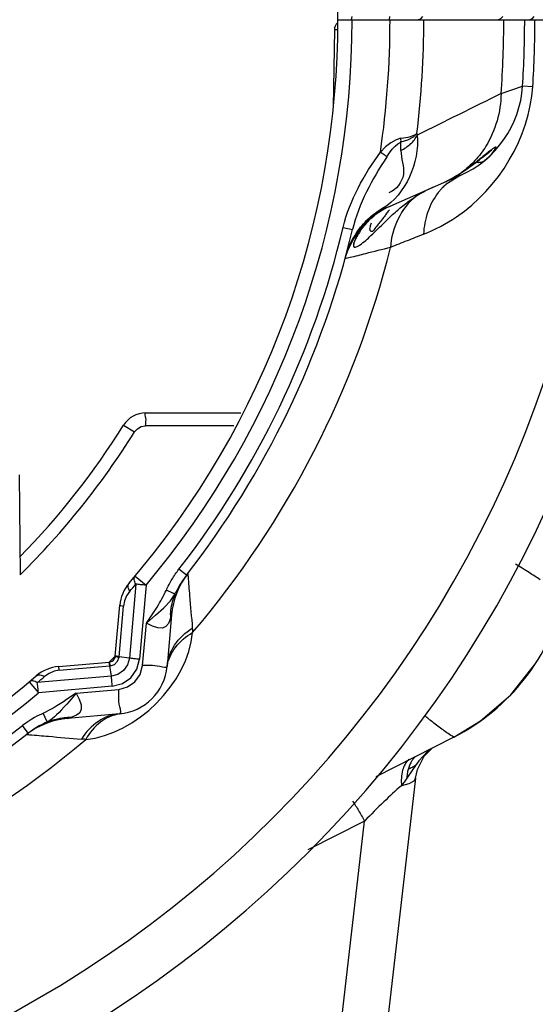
# Paper-space layout 'Sheet' of a CAD drawing. Header units: inches. Extents: x 0.2 to 10.8, y 0.2 to 8.3.
# Tile 173 of 256: x 3.664 to 3.822, y 3.976 to 4.277. Entities that reach past the tile are written whole.
import ezdxf

# ---------------------------------------------------------------- set-up
doc = ezdxf.new("R2010")
doc.units = ezdxf.units.IN
doc.header["$MEASUREMENT"] = 0
doc.layers.get('0').update_dxf_attribs({"lineweight": 5})
doc.styles.add('My Text', font='tahoma.ttf')
doc.dimstyles.new('My Dimension - mm [in] (ANSI)$0', dxfattribs={"dimtxt": 0.12, "dimasz": 0.09842519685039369, "dimexe": 0.125, "dimexo": 0.06299999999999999, "dimgap": 0.03149606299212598, "dimtad": 0, "dimlfac": 250, "dimzin": 4, "dimdsep": 46, "dimtxsty": 'My Text', "dimblk": 'Filled-1', "dimcen": 0.09, "dimclrd": 1, "dimclre": 1, "dimclrt": 1, "dimadec": 1, "dimazin": 1, "dimtfac": 1, "dimtofl": 0, "dimtmove": 0, "dimatfit": 3, "dimfxl": 1, "dimtolj": 1, "dimtzin": 4, "dimlwd": -1, "dimlwe": -1, "dimarcsym": 0})

# ---------------------------------------------------------------- blocks, each defined once
blk = doc.blocks.new('*D6')
at = {"color": 1, "true_color": 0xff0000}
for p, q in [((4.289866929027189, 4.820763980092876), (4.289866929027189, 4.91918917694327)), ((3.560363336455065, 4.820763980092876), (4.414866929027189, 4.820763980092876)), ((4.289866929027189, 4.722338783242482), (4.289866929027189, 3.808382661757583)), ((3.560363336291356, 3.709957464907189), (4.414866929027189, 3.709957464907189))]:
    blk.add_line(p, q, dxfattribs=at)
at = {"layer": 'Defpoints', "color": 0}
for p in [(3.497363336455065, 4.820763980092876), (3.497363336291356, 3.709957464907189), (4.289866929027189, 3.709957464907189)]:
    blk.add_point(p, dxfattribs=at)
at = {"color": 1, "true_color": 0xff0000, "insert": (4.289866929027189, 5.784117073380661), "char_height": 0.12, "attachment_point": 5, "rotation": 90, "style": 'My Text'}
blk.add_mtext('\\A1;277.70 mm [10.933 in]', dxfattribs=at)
blk = doc.blocks.new('Filled-1')
blk = doc.blocks.new('*D7')
at = {"color": 1, "true_color": 0xff0000}
for p, q in [((2.885847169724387, 4.510735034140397), (2.885847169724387, 3.015490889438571)), ((4.10887950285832, 4.510735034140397), (4.10887950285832, 3.015490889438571)), ((2.984272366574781, 3.140490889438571), (4.010454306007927, 3.140490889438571)), ((4.10887950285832, 3.140490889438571), (4.20730469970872, 3.140490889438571))]:
    blk.add_line(p, q, dxfattribs=at)
at = {"layer": 'Defpoints', "color": 0}
for p in [(2.885847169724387, 4.573735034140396), (4.10887950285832, 4.573735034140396), (4.10887950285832, 3.140490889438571)]:
    blk.add_point(p, dxfattribs=at)
at = {"color": 1, "true_color": 0xff0000, "insert": (5.07271614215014, 3.140490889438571), "char_height": 0.12, "attachment_point": 5, "style": 'My Text'}
blk.add_mtext('\\A1;305.76 mm [12.038 in]', dxfattribs=at)

psp = doc.layouts.new('Sheet')

# ---------------------------------------------------------------- linework, layer by layer
at = {"color": 0, "linetype": 'ByBlock', "lineweight": -3}
for p, q in [((3.761363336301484, 4.27680964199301), (3.857363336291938, 4.27680964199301)), ((3.765530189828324, 4.27680964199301), (3.765681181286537, 4.27781039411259)), ((3.777090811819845, 4.27680964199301), (3.777241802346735, 4.277810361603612)), ((3.76030845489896, 4.27366548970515), (3.759899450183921, 4.250233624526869)), ((3.761223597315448, 4.27366548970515), (3.76030845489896, 4.27366548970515)), ((3.811165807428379, 4.25424465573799), (3.817721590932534, 4.256521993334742)), ((3.820824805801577, 4.256325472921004), (3.817721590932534, 4.256521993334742)), ((3.798662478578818, 4.229249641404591), (3.777465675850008, 4.219932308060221)), ((3.798662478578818, 4.229249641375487), (3.794313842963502, 4.226481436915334)), ((3.799130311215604, 4.230190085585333), (3.799000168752, 4.230090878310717)), ((3.77708081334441, 4.218798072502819), (3.776937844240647, 4.218611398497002)), ((3.767825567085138, 4.212026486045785), (3.769241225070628, 4.213954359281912)), ((3.775352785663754, 4.216526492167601), (3.774953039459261, 4.216001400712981)), ((3.762982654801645, 4.213418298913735), (3.765823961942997, 4.212740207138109)), ((3.766935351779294, 4.210359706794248), (3.767825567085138, 4.212026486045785)), ((3.765069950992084, 4.204174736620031), (3.763528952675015, 4.203790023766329)), ((3.702741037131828, 4.156809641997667), (3.731738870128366, 4.156809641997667)), ((3.695951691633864, 4.153041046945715), (3.699287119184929, 4.150962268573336)), ((3.72963315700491, 4.152842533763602), (3.702681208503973, 4.152846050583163)), ((3.664131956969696, 4.137911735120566), (3.664398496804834, 4.107369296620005)), ((3.715157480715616, 4.107275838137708), (3.71285241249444, 4.109070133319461)), ((3.699491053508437, 4.106985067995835), (3.70282051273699, 4.104187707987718)), ((3.715157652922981, 4.107275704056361), (3.713815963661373, 4.105390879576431)), ((3.699727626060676, 4.104517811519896), (3.697736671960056, 4.081926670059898)), ((3.702820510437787, 4.104187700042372), (3.700820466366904, 4.081590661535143)), ((3.693450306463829, 4.082540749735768), (3.694807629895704, 4.098055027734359)), ((3.694610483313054, 4.082374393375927), (3.695964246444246, 4.097806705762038)), ((3.69626582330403, 4.099389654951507), (3.695964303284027, 4.097806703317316)), ((3.710617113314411, 4.095178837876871), (3.709243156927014, 4.079474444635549)), ((3.710264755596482, 4.093987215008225), (3.710617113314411, 4.095178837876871)), ((3.701775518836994, 4.079687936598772), (3.702923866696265, 4.09263345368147)), ((3.693450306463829, 4.082540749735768), (3.69337589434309, 4.082148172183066)), ((3.694592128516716, 4.082230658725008), (3.69461443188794, 4.082373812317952)), ((3.697736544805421, 4.081926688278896), (3.694614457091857, 4.082373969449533)), ((3.676117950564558, 4.079365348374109), (3.691632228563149, 4.080722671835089)), ((3.676366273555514, 4.07820871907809), (3.691798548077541, 4.079562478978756)), ((3.691625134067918, 4.080585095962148), (3.691541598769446, 4.080714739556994)), ((3.691798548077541, 4.079562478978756), (3.691625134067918, 4.080585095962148)), ((3.692017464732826, 4.080794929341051), (3.691632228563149, 4.080722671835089)), ((3.692246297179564, 4.076436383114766), (3.691798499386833, 4.079562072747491)), ((3.691799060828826, 4.079558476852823), (3.691943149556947, 4.079580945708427)), ((3.814085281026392, 4.070705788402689), (3.821722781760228, 4.080364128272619)), ((3.692246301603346, 4.076436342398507), (3.669655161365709, 4.074445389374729)), ((3.676366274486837, 4.078208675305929), (3.674784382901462, 4.077907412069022)), ((3.667187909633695, 4.074681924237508), (3.669985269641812, 4.071352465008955)), ((3.69254082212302, 4.073348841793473), (3.669985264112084, 4.071352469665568)), ((3.681539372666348, 4.071249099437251), (3.694485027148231, 4.072397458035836)), ((3.80489576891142, 4.062786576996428), (3.814085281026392, 4.070705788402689)), ((3.672629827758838, 4.062469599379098), (3.671489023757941, 4.065148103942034)), ((3.694698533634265, 4.064929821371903), (3.678994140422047, 4.063555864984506)), ((3.678994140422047, 4.063555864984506), (3.680185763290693, 4.063908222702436)), ((3.788036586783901, 4.064273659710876), (3.787929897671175, 4.064368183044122)), ((3.78805140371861, 4.064227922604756), (3.787945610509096, 4.064319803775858)), ((3.666898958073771, 4.059016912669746), (3.665104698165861, 4.061321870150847)), ((3.796690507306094, 4.057819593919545), (3.80489576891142, 4.062786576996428)), ((3.773040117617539, 4.045818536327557), (3.796682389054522, 4.057834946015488)), ((3.787721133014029, 4.052045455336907), (3.790185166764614, 4.054518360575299)), ((3.785650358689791, 4.047953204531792), (3.787721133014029, 4.052045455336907)), ((3.78736145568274, 4.052056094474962), (3.786096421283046, 4.050552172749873)), ((3.788690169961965, 4.053423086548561), (3.78736145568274, 4.052056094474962)), ((3.789603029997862, 4.054241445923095), (3.788690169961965, 4.053423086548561)), ((3.7850218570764, 4.04913179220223), (3.78408360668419, 4.047804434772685)), ((3.786096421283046, 4.050552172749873), (3.7850218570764, 4.04913179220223)), ((3.78408360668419, 4.047804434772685), (3.782356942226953, 4.045260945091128)), ((3.785070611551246, 4.045256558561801), (3.785650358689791, 4.047953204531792)), ((3.7850733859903, 4.045280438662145), (3.753686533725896, 3.773724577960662)), ((3.73937917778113, 3.771383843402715), (3.76952519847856, 4.032204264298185)), ((3.76952519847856, 4.032204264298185), (3.752162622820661, 4.023404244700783))]:
    psp.add_line(p, q, dxfattribs=at)
for points in [[(3.785687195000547, 4.27680964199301), (3.786637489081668, 4.277079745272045), (3.787331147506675, 4.27781717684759)], [(3.810076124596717, 4.27680964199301), (3.811026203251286, 4.277079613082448), (3.811719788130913, 4.277816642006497)], [(3.819717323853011, 4.27680964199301), (3.820594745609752, 4.277079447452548), (3.821235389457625, 4.277815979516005)], [(3.785497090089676, 4.242037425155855), (3.784305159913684, 4.240981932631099), (3.782629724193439, 4.240080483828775), (3.780582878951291, 4.239374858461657)], [(3.780590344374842, 4.240601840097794), (3.779103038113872, 4.240159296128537), (3.777529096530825, 4.239242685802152), (3.775936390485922, 4.237965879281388), (3.774340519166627, 4.236403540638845)], [(3.776269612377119, 4.234937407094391), (3.777106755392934, 4.236172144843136), (3.777947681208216, 4.237276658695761), (3.778802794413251, 4.238218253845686), (3.779688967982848, 4.23896445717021), (3.780582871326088, 4.239374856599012)], [(3.799000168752, 4.230090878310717), (3.799942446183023, 4.230701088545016), (3.801203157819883, 4.231555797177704), (3.802382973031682, 4.232394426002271), (3.803478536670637, 4.233205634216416), (3.804484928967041, 4.233977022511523), (3.805396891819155, 4.234695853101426), (3.807503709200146, 4.236394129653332)], [(3.807503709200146, 4.236394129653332), (3.807968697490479, 4.23675923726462), (3.808284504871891, 4.236994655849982), (3.808358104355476, 4.237045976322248)], [(3.792098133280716, 4.226364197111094), (3.793736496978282, 4.227124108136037), (3.797204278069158, 4.228992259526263), (3.798999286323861, 4.230090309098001)], [(3.769241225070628, 4.213954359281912), (3.771419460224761, 4.21614375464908), (3.772407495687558, 4.216903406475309)], [(3.766217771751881, 4.207870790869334), (3.766231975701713, 4.208027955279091), (3.766425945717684, 4.208961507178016), (3.766935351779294, 4.210359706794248)], [(3.699287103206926, 4.150962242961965), (3.700180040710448, 4.151967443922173), (3.701355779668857, 4.152619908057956), (3.702681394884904, 4.152845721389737)], [(3.697865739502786, 4.102324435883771), (3.696908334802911, 4.100936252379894), (3.69626582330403, 4.099389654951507)], [(3.702923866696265, 4.09263345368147), (3.705748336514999, 4.09506723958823), (3.708247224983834, 4.097306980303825), (3.710295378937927, 4.09940675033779), (3.711704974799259, 4.101546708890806)], [(3.710264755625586, 4.093987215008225), (3.709696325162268, 4.092518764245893), (3.708893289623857, 4.091545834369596), (3.707825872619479, 4.091093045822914), (3.706462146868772, 4.091152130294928), (3.704807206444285, 4.091702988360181), (3.70292412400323, 4.092633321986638)], [(3.691943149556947, 4.079580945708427), (3.693194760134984, 4.080033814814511), (3.694139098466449, 4.080978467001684), (3.694592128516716, 4.082230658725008)], [(3.697736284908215, 4.081926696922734), (3.697174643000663, 4.079892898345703), (3.695958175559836, 4.078170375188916), (3.694241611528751, 4.076972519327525), (3.692246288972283, 4.076436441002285)], [(3.692540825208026, 4.073348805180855), (3.695600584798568, 4.074143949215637), (3.698199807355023, 4.075947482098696), (3.700013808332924, 4.078540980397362), (3.700820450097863, 4.081590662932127)], [(3.694485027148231, 4.072397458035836), (3.697188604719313, 4.073127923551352), (3.699453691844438, 4.074719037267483), (3.701044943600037, 4.076984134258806), (3.701775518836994, 4.079687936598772)], [(3.674784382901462, 4.077907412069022), (3.673236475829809, 4.077264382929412), (3.671848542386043, 4.076307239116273)], [(3.681539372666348, 4.071249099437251), (3.678584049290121, 4.06926056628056), (3.677641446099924, 4.068636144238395), (3.676632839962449, 4.067983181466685), (3.675628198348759, 4.067356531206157), (3.674693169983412, 4.066800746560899), (3.673846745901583, 4.06632273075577), (3.673092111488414, 4.065920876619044), (3.672340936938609, 4.065545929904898)], [(3.681539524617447, 4.071249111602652), (3.681031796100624, 4.070631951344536), (3.680539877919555, 4.07004624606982), (3.679983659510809, 4.069398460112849), (3.679356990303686, 4.068686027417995), (3.67865408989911, 4.067905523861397), (3.677884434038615, 4.067062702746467), (3.677084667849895, 4.066197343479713), (3.676298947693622, 4.065368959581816), (3.675549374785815, 4.06462511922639), (3.674847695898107, 4.063981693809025), (3.67417448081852, 4.063429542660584), (3.673462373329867, 4.062938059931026), (3.67263056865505, 4.062468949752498)], [(3.681539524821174, 4.071249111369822), (3.682469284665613, 4.069367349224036), (3.683020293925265, 4.067713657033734), (3.683080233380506, 4.066349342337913), (3.682627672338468, 4.06528031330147), (3.68165420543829, 4.064476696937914), (3.680185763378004, 4.063908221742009)], [(3.672340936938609, 4.065545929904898), (3.670896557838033, 4.064873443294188), (3.670255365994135, 4.064560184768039), (3.669555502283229, 4.06419857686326), (3.668789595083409, 4.063777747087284), (3.667955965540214, 4.063287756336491), (3.667057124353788, 4.062719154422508), (3.666102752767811, 4.062065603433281), (3.665104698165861, 4.061321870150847)], [(3.672626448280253, 4.062468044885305), (3.672093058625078, 4.062215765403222), (3.671513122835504, 4.06192827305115), (3.670881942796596, 4.061598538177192), (3.670193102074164, 4.061217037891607), (3.669445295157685, 4.060775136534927), (3.668640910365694, 4.060264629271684), (3.667788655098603, 4.059680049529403), (3.666899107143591, 4.059016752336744)], [(3.785070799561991, 4.045255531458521), (3.784512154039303, 4.044336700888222), (3.783048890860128, 4.043560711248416), (3.780779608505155, 4.04300351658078)]]:
    psp.add_lwpolyline(points, dxfattribs=at)
for centre, radius, start, end in [((3.497363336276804, 4.27680964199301), 0.3449543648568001, 0.3338882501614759, 180), ((3.497363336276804, 4.27680964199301), 0.2640000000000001, 319.3489074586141, 40.65109254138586), ((3.497363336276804, 4.27680964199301), 0.3600000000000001, 180.3200896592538, 0), ((3.497363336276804, 4.27680964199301), 0.3449543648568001, 180.3338882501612, 0), ((3.497363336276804, 4.27680964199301), 0.2683486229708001, 319.9635415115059, 0), ((3.497363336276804, 4.27680964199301), 0.2799089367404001, 351.7001011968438, 0), ((3.497363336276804, 4.27680964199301), 0.2902243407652, 353.1187758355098, 0), ((3.497363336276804, 4.27680964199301), 0.3146127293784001, 355.887040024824, 0), ((3.497363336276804, 4.27680964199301), 0.3210000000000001, 356.3764115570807, 0), ((3.497363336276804, 4.27680964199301), 0.3241094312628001, 356.3764115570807, 0), ((3.763507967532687, 4.273609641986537), 0.003200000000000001, 134.5000001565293, 179.0000002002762), ((3.785785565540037, 4.25854443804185), 0.03200000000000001, 293.7285209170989, 356.3764115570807), ((5.716550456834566, 0.3796855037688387), 4.317717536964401, 116.1864996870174, 116.565550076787), ((3.763066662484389, 4.28627092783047), 0.06667566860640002, 302.6066158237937, 302.7437671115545), ((3.787445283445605, 4.197228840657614), 0.02480000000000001, 113.728520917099, 164.6589624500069), ((3.787554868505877, 4.199027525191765), 0.02347465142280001, 139.3889960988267, 140.0787641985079), ((3.497363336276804, 4.27680964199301), 0.2730788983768, 322.1023444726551, 346.5771616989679), ((3.497363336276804, 4.27680964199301), 0.2760000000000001, 322.1023444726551, 346.5771616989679), ((3.497363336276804, 4.27680964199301), 0.288538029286, 319.58305202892, 346.0588469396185), ((3.702741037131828, 4.148809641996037), 0.008000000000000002, 90, 148.0671078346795), ((3.497363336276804, 4.27680964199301), 0.2340000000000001, 315.530198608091, 328.0671078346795), ((3.497363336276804, 4.27680964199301), 0.2379301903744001, 314.590446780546, 328.0671008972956), ((3.7345257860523, 4.093087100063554), 0.02400000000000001, 142.2361440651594, 175.0000000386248), ((3.706761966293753, 4.097009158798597), 0.012, 139.3489074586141, 175.0000000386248), ((3.494239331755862, 4.277065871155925), 0.2683249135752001, 319.3655424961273, 319.9798890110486), ((3.767361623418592, 4.115558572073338), 0.06476184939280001, 296.9283355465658, 347.1386573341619), ((3.731774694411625, 4.093878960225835), 0.0215102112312, 176.4715570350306, 179.7116454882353), ((3.497363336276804, 4.27680964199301), 0.2760000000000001, 314.7348466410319, 315.2685713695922), ((3.691457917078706, 4.082715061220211), 0.002, 286.2467073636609, 343.5341076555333), ((3.677163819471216, 4.067411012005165), 0.012, 94.99999996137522, 130.6510925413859), ((3.69330404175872, 4.080868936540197), 0.016, 274.9999999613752, 355.0000000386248), ((3.497363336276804, 4.27680964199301), 0.2640000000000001, 277.4931246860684, 310.6510925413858), ((3.497106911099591, 4.279933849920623), 0.2683252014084, 310.0200603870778, 310.6344613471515), ((3.497363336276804, 4.27680964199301), 0.2683486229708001, 277.8365664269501, 310.0364546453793), ((3.681085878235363, 4.039647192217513), 0.02400000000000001, 94.99999996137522, 127.7638559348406), ((3.497363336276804, 4.27680964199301), 0.2730788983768, 282.4129683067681, 307.898130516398), ((3.497363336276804, 4.27680964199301), 0.2760000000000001, 282.4129683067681, 307.8981350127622), ((3.497363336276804, 4.27680964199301), 0.288538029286, 281.8311165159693, 310.41694797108)]:
    psp.add_arc(centre, radius, start, end, dxfattribs=at)
for points, knots in [([(3.787483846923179, 4.211322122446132), (3.791011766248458, 4.212734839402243), (3.808090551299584, 4.221404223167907), (3.81985537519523, 4.241017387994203), (3.820824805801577, 4.256325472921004)], [0, 0, 0, 0, 0.1985609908, 1, 1, 1, 1]), ([(3.780574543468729, 4.236861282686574), (3.781675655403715, 4.237425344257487), (3.783626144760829, 4.238724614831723), (3.785107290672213, 4.240583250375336), (3.785574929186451, 4.241554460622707)], [0, 0, 0, 0, 0.5343932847, 1, 1, 1, 1]), ([(3.780590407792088, 4.24060054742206), (3.781589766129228, 4.240726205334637), (3.783273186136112, 4.241029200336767), (3.78491840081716, 4.241631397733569), (3.785497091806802, 4.242037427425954)], [0, 0, 0, 0, 0.5875949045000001, 1, 1, 1, 1]), ([(3.785497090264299, 4.242037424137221), (3.785509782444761, 4.241956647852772), (3.78553540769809, 4.241795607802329), (3.785561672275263, 4.241634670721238), (3.785574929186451, 4.241554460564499)], [0, 0, 0, 0, 0.5014382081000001, 1, 1, 1, 1]), ([(3.780574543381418, 4.236861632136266), (3.780574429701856, 4.237277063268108), (3.780575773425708, 4.238114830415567), (3.780580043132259, 4.238952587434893), (3.780582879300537, 4.239374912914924)], [0, 0, 0, 0, 0.4958796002, 1, 1, 1, 1]), ([(3.780582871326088, 4.239374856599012), (3.780609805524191, 4.239572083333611), (3.780636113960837, 4.239982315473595), (3.780613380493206, 4.240392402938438), (3.780590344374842, 4.240601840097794)], [0, 0, 0, 0, 0.4857929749, 1, 1, 1, 1]), ([(3.806533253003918, 4.238225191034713), (3.805556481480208, 4.236652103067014), (3.803331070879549, 4.233716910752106), (3.800586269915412, 4.231260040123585), (3.799130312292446, 4.230190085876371)], [0, 0, 0, 0, 0.5061291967, 1, 1, 1, 1]), ([(3.808286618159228, 4.235836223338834), (3.808847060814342, 4.236427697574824), (3.81083581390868, 4.239292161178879), (3.807723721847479, 4.236754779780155), (3.806873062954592, 4.2360592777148)], [0, 0, 0, 0, 0.4258032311, 1, 1, 1, 1]), ([(3.776269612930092, 4.234937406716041), (3.775999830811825, 4.235158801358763), (3.775360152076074, 4.235652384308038), (3.7747114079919, 4.23613357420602), (3.774340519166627, 4.236403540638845)], [0, 0, 0, 0, 0.4320678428, 1, 1, 1, 1]), ([(3.780574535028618, 4.23686127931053), (3.78057662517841, 4.234409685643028), (3.782856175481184, 4.229633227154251), (3.779150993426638, 4.224808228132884), (3.776936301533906, 4.223943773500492)], [0, 0, 0, 0, 0.5076797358, 1, 1, 1, 1]), ([(3.806873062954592, 4.2360592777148), (3.805721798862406, 4.235117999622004), (3.803223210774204, 4.233056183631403), (3.8006046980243, 4.231138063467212), (3.799130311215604, 4.230190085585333)], [0, 0, 0, 0, 0.4589857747, 1, 1, 1, 1]), ([(3.805993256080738, 4.233732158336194), (3.806428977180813, 4.234087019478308), (3.807215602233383, 4.2347652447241), (3.807959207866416, 4.23549068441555), (3.808286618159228, 4.235836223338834)], [0, 0, 0, 0, 0.5413901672, 1, 1, 1, 1]), ([(3.805993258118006, 4.233732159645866), (3.805696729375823, 4.233490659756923), (3.804893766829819, 4.233105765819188), (3.804005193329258, 4.233147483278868), (3.80354461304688, 4.233251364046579)], [0, 0, 0, 0, 0.4475054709, 1, 1, 1, 1]), ([(3.792097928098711, 4.226364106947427), (3.793331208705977, 4.226906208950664), (3.795679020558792, 4.228072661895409), (3.797925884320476, 4.229419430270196), (3.798996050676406, 4.230103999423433)], [0, 0, 0, 0, 0.5146655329, 1, 1, 1, 1]), ([(3.797654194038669, 4.229260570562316), (3.797830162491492, 4.22919572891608), (3.798173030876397, 4.229120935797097), (3.798520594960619, 4.229187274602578), (3.798662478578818, 4.229249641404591)], [0, 0, 0, 0, 0.5475141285, 1, 1, 1, 1]), ([(3.794272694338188, 4.226445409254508), (3.794092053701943, 4.226286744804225), (3.793735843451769, 4.225960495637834), (3.793393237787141, 4.225619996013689), (3.793224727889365, 4.225445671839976)], [0, 0, 0, 0, 0.4979006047, 1, 1, 1, 1]), ([(3.778896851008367, 4.2180611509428), (3.779887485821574, 4.218943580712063), (3.781926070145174, 4.220659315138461), (3.78410776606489, 4.222195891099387), (3.785245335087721, 4.222896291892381)], [0, 0, 0, 0, 0.4982660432, 1, 1, 1, 1]), ([(3.785095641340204, 4.223286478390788), (3.785134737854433, 4.223204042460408), (3.785188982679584, 4.223077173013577), (3.7852427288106, 4.222944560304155), (3.785245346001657, 4.222896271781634)], [0, 0, 0, 0, 0.653577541, 1, 1, 1, 1]), ([(3.790225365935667, 4.225540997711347), (3.789369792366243, 4.225164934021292), (3.787679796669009, 4.224334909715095), (3.786051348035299, 4.223391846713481), (3.785245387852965, 4.222896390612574)], [0, 0, 0, 0, 0.4969437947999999, 1, 1, 1, 1]), ([(3.792008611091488, 4.22405422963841), (3.790614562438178, 4.222290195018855), (3.788429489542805, 4.218178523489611), (3.787599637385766, 4.213628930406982), (3.787483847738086, 4.211322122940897)], [0, 0, 0, 0, 0.4932716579, 1, 1, 1, 1]), ([(3.793224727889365, 4.225445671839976), (3.793011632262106, 4.225225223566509), (3.792594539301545, 4.224771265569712), (3.792200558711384, 4.22429712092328), (3.792008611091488, 4.22405422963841)], [0, 0, 0, 0, 0.4975863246, 1, 1, 1, 1]), ([(3.774977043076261, 4.219132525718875), (3.775388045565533, 4.219204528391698), (3.776235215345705, 4.219428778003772), (3.777048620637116, 4.219748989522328), (3.777465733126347, 4.219932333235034)], [0, 0, 0, 0, 0.478022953, 1, 1, 1, 1]), ([(3.767070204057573, 4.21178215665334), (3.76809584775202, 4.213306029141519), (3.770495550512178, 4.216146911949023), (3.773453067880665, 4.218402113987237), (3.775037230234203, 4.219355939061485)], [0, 0, 0, 0, 0.498335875, 1, 1, 1, 1]), ([(3.77497696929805, 4.219132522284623), (3.77340907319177, 4.21821802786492), (3.770477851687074, 4.216032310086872), (3.768100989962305, 4.213255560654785), (3.76708356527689, 4.2117622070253)], [0, 0, 0, 0, 0.5011181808, 1, 1, 1, 1]), ([(3.774976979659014, 4.219132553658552), (3.774997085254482, 4.219159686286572), (3.775026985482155, 4.219234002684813), (3.775035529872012, 4.219311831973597), (3.775037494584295, 4.219355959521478)], [0, 0, 0, 0, 0.4332753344, 1, 1, 1, 1]), ([(3.776937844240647, 4.218611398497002), (3.77666752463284, 4.218258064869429), (3.776139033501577, 4.217563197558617), (3.775611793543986, 4.216867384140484), (3.775352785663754, 4.216526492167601)], [0, 0, 0, 0, 0.5095946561, 1, 1, 1, 1]), ([(3.775682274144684, 4.215047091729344), (3.776199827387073, 4.215551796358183), (3.777258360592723, 4.216570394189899), (3.778339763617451, 4.217564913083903), (3.778896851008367, 4.2180611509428)], [0, 0, 0, 0, 0.4921193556, 1, 1, 1, 1]), ([(3.768161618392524, 4.208132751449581), (3.769337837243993, 4.208942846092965), (3.771880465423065, 4.211238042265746), (3.774265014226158, 4.213665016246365), (3.775682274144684, 4.215047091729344)], [0, 0, 0, 0, 0.4190984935, 1, 1, 1, 1]), ([(3.769551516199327, 4.214092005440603), (3.76936197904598, 4.213865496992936), (3.768997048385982, 4.213412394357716), (3.768648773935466, 4.212946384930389), (3.768481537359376, 4.212714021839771)], [0, 0, 0, 0, 0.5077885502, 1, 1, 1, 1]), ([(3.770213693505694, 4.214849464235), (3.770132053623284, 4.214760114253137), (3.769970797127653, 4.214580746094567), (3.76981238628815, 4.214398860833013), (3.769734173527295, 4.214307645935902)], [0, 0, 0, 0, 0.5018143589, 1, 1, 1, 1]), ([(3.770697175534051, 4.215362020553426), (3.770615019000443, 4.215277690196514), (3.770452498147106, 4.215108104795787), (3.770292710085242, 4.214935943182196), (3.770213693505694, 4.214849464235)], [0, 0, 0, 0, 0.5012604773, 1, 1, 1, 1]), ([(3.771136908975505, 4.215800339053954), (3.771062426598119, 4.215728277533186), (3.770914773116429, 4.215583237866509), (3.77076927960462, 4.215436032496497), (3.770697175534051, 4.215362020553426)], [0, 0, 0, 0, 0.5007438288, 1, 1, 1, 1]), ([(3.771437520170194, 4.216085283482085), (3.771386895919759, 4.2160382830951), (3.771286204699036, 4.215943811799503), (3.771186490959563, 4.215848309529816), (3.771136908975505, 4.215800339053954)], [0, 0, 0, 0, 0.5003228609, 1, 1, 1, 1]), ([(3.771155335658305, 4.212900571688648), (3.771185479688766, 4.213171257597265), (3.771312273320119, 4.213817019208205), (3.771480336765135, 4.214451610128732), (3.771585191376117, 4.214821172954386)], [0, 0, 0, 0, 0.4148597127, 1, 1, 1, 1]), ([(3.771734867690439, 4.216355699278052), (3.771684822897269, 4.216311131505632), (3.771585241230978, 4.216221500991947), (3.771486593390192, 4.216130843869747), (3.771437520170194, 4.216085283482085)], [0, 0, 0, 0, 0.5001904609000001, 1, 1, 1, 1]), ([(3.774953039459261, 4.216001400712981), (3.774604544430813, 4.215544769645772), (3.773956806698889, 4.214702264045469), (3.773291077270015, 4.213873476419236), (3.772974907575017, 4.213501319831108)], [0, 0, 0, 0, 0.5405055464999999, 1, 1, 1, 1]), ([(3.76708356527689, 4.2117622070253), (3.766916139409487, 4.211516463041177), (3.766590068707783, 4.211018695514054), (3.766282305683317, 4.210509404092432), (3.766133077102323, 4.210251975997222)], [0, 0, 0, 0, 0.4998349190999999, 1, 1, 1, 1]), ([(3.766133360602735, 4.210278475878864), (3.766280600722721, 4.210534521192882), (3.7665841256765, 4.211041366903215), (3.766905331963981, 4.211537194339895), (3.767070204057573, 4.21178215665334)], [0, 0, 0, 0, 0.5000709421, 1, 1, 1, 1]), ([(3.767165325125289, 4.210660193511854), (3.767077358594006, 4.21050334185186), (3.76691200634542, 4.210198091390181), (3.766756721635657, 4.209887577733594), (3.766684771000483, 4.209736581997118)], [0, 0, 0, 0, 0.5181112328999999, 1, 1, 1, 1]), ([(3.767824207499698, 4.211751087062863), (3.767705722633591, 4.211567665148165), (3.76748041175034, 4.211207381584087), (3.76726633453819, 4.210840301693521), (3.767165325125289, 4.210660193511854)], [0, 0, 0, 0, 0.5139617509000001, 1, 1, 1, 1]), ([(3.768481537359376, 4.212714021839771), (3.768366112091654, 4.21255364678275), (3.768142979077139, 4.21223535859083), (3.767927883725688, 4.211911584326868), (3.767824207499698, 4.211751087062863)], [0, 0, 0, 0, 0.5083907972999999, 1, 1, 1, 1]), ([(3.772974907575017, 4.213501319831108), (3.772548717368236, 4.212999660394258), (3.771812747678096, 4.211402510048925), (3.771123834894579, 4.21261770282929), (3.771155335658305, 4.212900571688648)], [0, 0, 0, 0, 0.6981380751, 1, 1, 1, 1]), ([(3.787483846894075, 4.211322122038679), (3.785807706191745, 4.210650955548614), (3.782447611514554, 4.209306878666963), (3.779086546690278, 4.207965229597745), (3.777402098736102, 4.207293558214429)], [0, 0, 0, 0, 0.4989083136, 1, 1, 1, 1]), ([(3.763709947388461, 4.204453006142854), (3.76398692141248, 4.205472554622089), (3.764673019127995, 4.207472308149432), (3.765609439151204, 4.209367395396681), (3.766133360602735, 4.210278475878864)], [0, 0, 0, 0, 0.5013095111, 1, 1, 1, 1]), ([(3.766133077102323, 4.210251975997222), (3.765608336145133, 4.209346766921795), (3.764670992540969, 4.207461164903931), (3.763986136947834, 4.205469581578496), (3.763710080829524, 4.204453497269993)], [0, 0, 0, 0, 0.4984254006, 1, 1, 1, 1]), ([(3.76608925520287, 4.207986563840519), (3.766068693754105, 4.207768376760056), (3.766296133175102, 4.207092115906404), (3.766940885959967, 4.207433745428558), (3.767208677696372, 4.207562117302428)], [0, 0, 0, 0, 0.424613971, 1, 1, 1, 1]), ([(3.766684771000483, 4.209736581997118), (3.766529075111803, 4.209409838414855), (3.76628635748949, 4.208842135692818), (3.766113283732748, 4.208241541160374), (3.76608925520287, 4.207986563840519)], [0, 0, 0, 0, 0.5856207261, 1, 1, 1, 1]), ([(3.767208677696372, 4.207562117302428), (3.767361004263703, 4.207635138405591), (3.767685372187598, 4.207815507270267), (3.767995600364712, 4.208018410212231), (3.768161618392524, 4.208132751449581)], [0, 0, 0, 0, 0.4559266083, 1, 1, 1, 1]), ([(3.77740209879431, 4.207293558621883), (3.774867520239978, 4.206645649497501), (3.77075907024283, 4.205597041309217), (3.766645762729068, 4.204567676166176), (3.765069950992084, 4.204174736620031)], [0, 0, 0, 0, 0.6169790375, 1, 1, 1, 1]), ([(3.702681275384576, 4.152845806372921), (3.7026814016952, 4.153780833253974), (3.703119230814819, 4.154635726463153), (3.702354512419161, 4.156809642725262), (3.702741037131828, 4.156809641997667)], [0, 0, 0, 0, 0.7075220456, 1, 1, 1, 1]), ([(3.70902774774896, 4.102688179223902), (3.709540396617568, 4.103819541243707), (3.710687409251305, 4.106029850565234), (3.712090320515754, 4.108089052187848), (3.712853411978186, 4.109069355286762)], [0, 0, 0, 0, 0.4999583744, 1, 1, 1, 1]), ([(3.82312759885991, 4.105872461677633), (3.821989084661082, 4.106597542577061), (3.819466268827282, 4.108198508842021), (3.816938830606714, 4.109792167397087), (3.815552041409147, 4.110664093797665)], [0, 0, 0, 0, 0.4517520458, 1, 1, 1, 1]), ([(3.699727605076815, 4.104517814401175), (3.699473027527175, 4.104948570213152), (3.699097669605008, 4.105750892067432), (3.699257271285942, 4.106706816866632), (3.699491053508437, 4.106985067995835)], [0, 0, 0, 0, 0.5792645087, 1, 1, 1, 1]), ([(3.715552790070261, 4.107784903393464), (3.715602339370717, 4.107848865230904), (3.715533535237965, 4.107162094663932), (3.715615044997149, 4.107055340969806), (3.715633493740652, 4.106811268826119)], [0, 0, 0, 0, 0.248432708, 1, 1, 1, 1]), ([(3.715633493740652, 4.106811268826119), (3.715779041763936, 4.104885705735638), (3.716228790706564, 4.0996438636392), (3.716690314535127, 4.094403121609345), (3.716952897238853, 4.091083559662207)], [0, 0, 0, 0, 0.3670520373, 1, 1, 1, 1]), ([(3.697865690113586, 4.102324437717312), (3.697612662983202, 4.102762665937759), (3.697242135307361, 4.103580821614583), (3.697417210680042, 4.104546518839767), (3.697657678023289, 4.104826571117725)], [0, 0, 0, 0, 0.5782172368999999, 1, 1, 1, 1]), ([(3.70282051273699, 4.104187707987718), (3.702262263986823, 4.104234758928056), (3.701229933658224, 4.10433260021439), (3.700199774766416, 4.104452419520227), (3.699727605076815, 4.104517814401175)], [0, 0, 0, 0, 0.5402887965, 1, 1, 1, 1]), ([(3.702923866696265, 4.09263345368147), (3.704046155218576, 4.094244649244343), (3.706251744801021, 4.097488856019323), (3.708217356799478, 4.100902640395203), (3.709026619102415, 4.102688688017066)], [0, 0, 0, 0, 0.5003444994, 1, 1, 1, 1]), ([(3.711704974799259, 4.101546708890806), (3.711396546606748, 4.10161732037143), (3.710520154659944, 4.102061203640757), (3.709623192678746, 4.102419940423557), (3.709026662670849, 4.102688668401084)], [0, 0, 0, 0, 0.3259675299, 1, 1, 1, 1]), ([(3.713816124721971, 4.105390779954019), (3.713420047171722, 4.104781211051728), (3.712670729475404, 4.103523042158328), (3.712013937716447, 4.102214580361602), (3.711704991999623, 4.101546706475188)], [0, 0, 0, 0, 0.4969503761, 1, 1, 1, 1]), ([(3.710435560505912, 4.09658495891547), (3.710543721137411, 4.097435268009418), (3.710862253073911, 4.099120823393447), (3.711391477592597, 4.100752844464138), (3.711705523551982, 4.101546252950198)], [0, 0, 0, 0, 0.5011283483, 1, 1, 1, 1]), ([(3.694807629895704, 4.098055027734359), (3.694798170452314, 4.097946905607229), (3.695427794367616, 4.097970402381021), (3.695680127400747, 4.097846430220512), (3.695964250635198, 4.097806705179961)], [0, 0, 0, 0, 0.2744792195, 1, 1, 1, 1]), ([(3.710305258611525, 4.095202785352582), (3.710319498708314, 4.095433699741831), (3.710355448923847, 4.095895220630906), (3.710406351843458, 4.096355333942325), (3.710435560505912, 4.09658495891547)], [0, 0, 0, 0, 0.4998680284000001, 1, 1, 1, 1]), ([(3.709243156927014, 4.079474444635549), (3.709441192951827, 4.081738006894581), (3.711193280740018, 4.086429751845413), (3.714846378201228, 4.089737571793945), (3.716952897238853, 4.091083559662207)], [0, 0, 0, 0, 0.4761513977, 1, 1, 1, 1]), ([(3.716952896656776, 4.09108355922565), (3.716971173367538, 4.090861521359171), (3.717004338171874, 4.090413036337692), (3.717029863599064, 4.089964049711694), (3.717040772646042, 4.089737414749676)], [0, 0, 0, 0, 0.4954317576, 1, 1, 1, 1]), ([(3.709259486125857, 4.079457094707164), (3.709593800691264, 4.081517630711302), (3.711510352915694, 4.085716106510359), (3.715034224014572, 4.088573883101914), (3.717040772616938, 4.089737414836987)], [0, 0, 0, 0, 0.4736767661, 1, 1, 1, 1]), ([(3.693450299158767, 4.082540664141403), (3.693445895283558, 4.082487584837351), (3.693707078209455, 4.082425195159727), (3.693841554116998, 4.08237636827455), (3.693972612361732, 4.082347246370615)], [0, 0, 0, 0, 0.2840373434, 1, 1, 1, 1]), ([(3.694614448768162, 4.082374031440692), (3.694329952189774, 4.082414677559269), (3.69407901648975, 4.082536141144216), (3.693446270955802, 4.082523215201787), (3.693458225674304, 4.082631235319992)], [0, 0, 0, 0, 0.7256015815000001, 1, 1, 1, 1]), ([(3.693972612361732, 4.082347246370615), (3.694066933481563, 4.082326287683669), (3.694273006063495, 4.082284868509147), (3.694480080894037, 4.082248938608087), (3.694592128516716, 4.082230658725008)], [0, 0, 0, 0, 0.4597733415, 1, 1, 1, 1]), ([(3.700820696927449, 4.08159151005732), (3.700263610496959, 4.08163844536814), (3.699233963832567, 4.081736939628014), (3.698206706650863, 4.081859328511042), (3.697736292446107, 4.081926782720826)], [0, 0, 0, 0, 0.5405276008, 1, 1, 1, 1]), ([(3.676366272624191, 4.078208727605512), (3.676326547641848, 4.078492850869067), (3.676202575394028, 4.078745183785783), (3.676226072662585, 4.079374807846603), (3.676117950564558, 4.079365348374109)], [0, 0, 0, 0, 0.7255208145, 1, 1, 1, 1]), ([(3.691721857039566, 4.080584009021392), (3.69170871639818, 4.08062010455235), (3.691691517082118, 4.080666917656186), (3.691650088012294, 4.080724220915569), (3.691632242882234, 4.080722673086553)], [0, 0, 0, 0, 0.6819869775, 1, 1, 1, 1]), ([(3.691943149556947, 4.079580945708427), (3.691909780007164, 4.079785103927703), (3.691847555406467, 4.080121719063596), (3.691768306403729, 4.080456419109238), (3.691721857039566, 4.080584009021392)], [0, 0, 0, 0, 0.6037291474, 1, 1, 1, 1]), ([(3.709243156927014, 4.079474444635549), (3.709179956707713, 4.078752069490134), (3.705222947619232, 4.080072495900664), (3.703537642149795, 4.079540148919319), (3.701775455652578, 4.079687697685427)], [0, 0, 0, 0, 0.2908113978, 1, 1, 1, 1]), ([(3.709191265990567, 4.078972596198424), (3.70920091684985, 4.079053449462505), (3.709221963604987, 4.07921520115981), (3.709246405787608, 4.079376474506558), (3.709259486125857, 4.079457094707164)], [0, 0, 0, 0, 0.4992420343, 1, 1, 1, 1]), ([(3.669346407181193, 4.076515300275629), (3.669626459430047, 4.076755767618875), (3.670592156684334, 4.076930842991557), (3.671410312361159, 4.076560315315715), (3.671848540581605, 4.076307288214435)], [0, 0, 0, 0, 0.421782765, 1, 1, 1, 1]), ([(3.692542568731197, 4.073348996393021), (3.692502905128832, 4.073906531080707), (3.692417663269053, 4.074937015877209), (3.69230808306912, 4.075965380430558), (3.692246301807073, 4.076436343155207)], [0, 0, 0, 0, 0.5405951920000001, 1, 1, 1, 1]), ([(3.669655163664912, 4.074445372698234), (3.669224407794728, 4.074699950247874), (3.668422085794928, 4.075075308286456), (3.667466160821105, 4.07491570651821), (3.667187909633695, 4.074681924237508)], [0, 0, 0, 0, 0.5792644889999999, 1, 1, 1, 1]), ([(3.669985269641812, 4.071352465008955), (3.669938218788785, 4.071910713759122), (3.66984037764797, 4.072943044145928), (3.669720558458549, 4.073973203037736), (3.669655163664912, 4.074445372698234)], [0, 0, 0, 0, 0.5402888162, 1, 1, 1, 1]), ([(3.694698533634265, 4.064929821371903), (3.695420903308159, 4.06499302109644), (3.694100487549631, 4.068950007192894), (3.694632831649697, 4.070635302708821), (3.69448528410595, 4.072397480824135)], [0, 0, 0, 0, 0.2908108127, 1, 1, 1, 1]), ([(3.672626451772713, 4.062468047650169), (3.673221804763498, 4.062703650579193), (3.674439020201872, 4.063117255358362), (3.675689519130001, 4.063414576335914), (3.676321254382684, 4.063534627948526)], [0, 0, 0, 0, 0.4989228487, 1, 1, 1, 1]), ([(3.676321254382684, 4.063534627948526), (3.676756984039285, 4.063617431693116), (3.677633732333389, 4.063755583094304), (3.67851737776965, 4.063838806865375), (3.678959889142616, 4.063866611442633)], [0, 0, 0, 0, 0.5000809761, 1, 1, 1, 1]), ([(3.678959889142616, 4.063866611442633), (3.679164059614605, 4.063879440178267), (3.67957254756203, 4.063899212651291), (3.679981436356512, 4.063907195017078), (3.680185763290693, 4.063908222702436)], [0, 0, 0, 0, 0.5002978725, 1, 1, 1, 1]), ([(3.694698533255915, 4.064929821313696), (3.69243497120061, 4.064731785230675), (3.687743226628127, 4.0629796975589), (3.684435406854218, 4.059326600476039), (3.683089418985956, 4.057220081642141)], [0, 0, 0, 0, 0.4761513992, 1, 1, 1, 1]), ([(3.694715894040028, 4.064913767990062), (3.69265486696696, 4.064581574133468), (3.68845698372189, 4.062661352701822), (3.685599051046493, 4.059138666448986), (3.684435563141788, 4.057132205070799)], [0, 0, 0, 0, 0.4737047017, 1, 1, 1, 1]), ([(3.695200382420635, 4.064981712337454), (3.695119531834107, 4.064972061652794), (3.694957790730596, 4.06495106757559), (3.694796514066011, 4.06492676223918), (3.694715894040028, 4.064913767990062)], [0, 0, 0, 0, 0.4992765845, 1, 1, 1, 1]), ([(3.78904763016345, 4.063377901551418), (3.788880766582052, 4.063517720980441), (3.788547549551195, 4.063799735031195), (3.788216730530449, 4.064084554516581), (3.78805140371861, 4.064227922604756)], [0, 0, 0, 0, 0.4987027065, 1, 1, 1, 1]), ([(3.790295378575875, 4.062358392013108), (3.790086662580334, 4.062524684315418), (3.789668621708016, 4.062861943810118), (3.789254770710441, 4.063204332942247), (3.78904763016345, 4.063377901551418)], [0, 0, 0, 0, 0.4968494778, 1, 1, 1, 1]), ([(3.796691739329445, 4.05782031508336), (3.795607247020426, 4.058550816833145), (3.793409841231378, 4.059969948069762), (3.791317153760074, 4.06154260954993), (3.790295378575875, 4.062358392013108)], [0, 0, 0, 0, 0.500016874, 1, 1, 1, 1]), ([(3.66638807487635, 4.058620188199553), (3.66632903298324, 4.058574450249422), (3.666973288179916, 4.058623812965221), (3.667073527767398, 4.058555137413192), (3.667305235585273, 4.058538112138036)], [0, 0, 0, 0, 0.2432607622, 1, 1, 1, 1]), ([(3.667305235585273, 4.058538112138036), (3.669230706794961, 4.058396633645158), (3.674492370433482, 4.05795872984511), (3.679751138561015, 4.057488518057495), (3.68308941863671, 4.057220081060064)], [0, 0, 0, 0, 0.3656752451, 1, 1, 1, 1]), ([(3.684435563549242, 4.057132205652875), (3.684208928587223, 4.057143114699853), (3.683759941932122, 4.05716864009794), (3.683311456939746, 4.057201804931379), (3.683089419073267, 4.057220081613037)], [0, 0, 0, 0, 0.5045682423, 1, 1, 1, 1]), ([(3.784983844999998, 4.051905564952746), (3.784743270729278, 4.051661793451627), (3.784287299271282, 4.051131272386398), (3.7839057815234, 4.05054532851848), (3.783730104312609, 4.050237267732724)], [0, 0, 0, 0, 0.4912924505, 1, 1, 1, 1]), ([(3.789392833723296, 4.054129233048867), (3.789271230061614, 4.054016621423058), (3.789032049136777, 4.053785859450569), (3.788802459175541, 4.053545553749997), (3.788689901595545, 4.053422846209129)], [0, 0, 0, 0, 0.4988335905, 1, 1, 1, 1]), ([(3.783040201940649, 4.051079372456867), (3.782093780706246, 4.050198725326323), (3.780710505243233, 4.047492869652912), (3.780631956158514, 4.044570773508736), (3.78077958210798, 4.04300342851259)], [0, 0, 0, 0, 0.4509055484, 1, 1, 1, 1]), ([(3.783730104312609, 4.050237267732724), (3.783530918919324, 4.04988798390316), (3.783172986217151, 4.049149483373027), (3.782907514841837, 4.048373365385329), (3.782795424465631, 4.047972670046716)], [0, 0, 0, 0, 0.4914497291, 1, 1, 1, 1]), ([(3.785022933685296, 4.049133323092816), (3.784681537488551, 4.048954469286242), (3.783939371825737, 4.048566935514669), (3.783196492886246, 4.048180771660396), (3.782795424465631, 4.047972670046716)], [0, 0, 0, 0, 0.4603260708, 1, 1, 1, 1]), ([(3.782795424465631, 4.047972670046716), (3.782673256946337, 4.047535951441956), (3.782479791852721, 4.046637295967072), (3.782383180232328, 4.045723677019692), (3.782357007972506, 4.045260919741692)], [0, 0, 0, 0, 0.4945405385, 1, 1, 1, 1]), ([(3.780779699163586, 4.043003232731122), (3.778917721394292, 4.041438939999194), (3.775109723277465, 4.037889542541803), (3.771444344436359, 4.034200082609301), (3.769525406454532, 4.032204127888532)], [0, 0, 0, 0, 0.4676082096, 1, 1, 1, 1]), ([(3.782357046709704, 4.045260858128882), (3.782093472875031, 4.044872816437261), (3.781574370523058, 4.044115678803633), (3.781043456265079, 4.043366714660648), (3.780779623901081, 4.043003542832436)], [0, 0, 0, 0, 0.5110042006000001, 1, 1, 1, 1]), ([(3.765853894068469, 4.038251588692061), (3.766489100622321, 4.037338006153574), (3.767754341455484, 4.035344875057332), (3.768925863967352, 4.033296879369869), (3.769525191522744, 4.032204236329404)], [0, 0, 0, 0, 0.4717009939, 1, 1, 1, 1])]:
    psp.add_open_spline(points, degree=3, knots=knots, dxfattribs=at)
for points in [[(3.811165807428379, 4.25424465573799), (3.811070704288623, 4.248686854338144), (3.809465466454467, 4.242947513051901), (3.806533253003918, 4.238225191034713)], [(3.78557498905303, 4.241552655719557), (3.7862520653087, 4.233314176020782), (3.782077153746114, 4.223365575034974), (3.774976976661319, 4.219132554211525)], [(3.76298045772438, 4.213418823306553), (3.764964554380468, 4.221731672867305), (3.769334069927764, 4.229477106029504), (3.774339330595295, 4.236404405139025)], [(3.776269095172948, 4.234937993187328), (3.771791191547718, 4.228094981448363), (3.76772148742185, 4.220693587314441), (3.765823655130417, 4.212738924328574)], [(3.785245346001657, 4.222896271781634), (3.780566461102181, 4.219433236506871), (3.777773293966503, 4.213102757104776), (3.777402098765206, 4.207293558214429)], [(3.684435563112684, 4.057132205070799), (3.699749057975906, 4.058451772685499), (3.715721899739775, 4.07442386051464), (3.717040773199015, 4.08973741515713)]]:
    psp.add_open_spline(points, degree=3, dxfattribs=at)

# ---------------------------------------------------------------- dimensions: what is measured, and where the dimension line sits
dim = psp.add_linear_dim(base=(4.289866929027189, 3.709957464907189), p1=(3.497363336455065, 4.820763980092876), p2=(3.497363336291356, 3.709957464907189), angle=90, dimstyle='My Dimension - mm [in] (ANSI)$0', override={"dimpost": ' mm'})
dim.commit()
dim.dimension.update_dxf_attribs({"geometry": '*D6', "text_midpoint": (4.289866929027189, 5.784117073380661), "dimtype": 160})
dim = psp.add_linear_dim(base=(4.10887950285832, 3.140490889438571), p1=(2.885847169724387, 4.573735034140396), p2=(4.10887950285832, 4.573735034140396), dimstyle='My Dimension - mm [in] (ANSI)$0', override={"dimpost": ' mm'})
dim.commit()
dim.dimension.update_dxf_attribs({"geometry": '*D7', "text_midpoint": (5.07271614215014, 3.140490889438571), "dimtype": 160})

doc.saveas('drawing.dxf')
